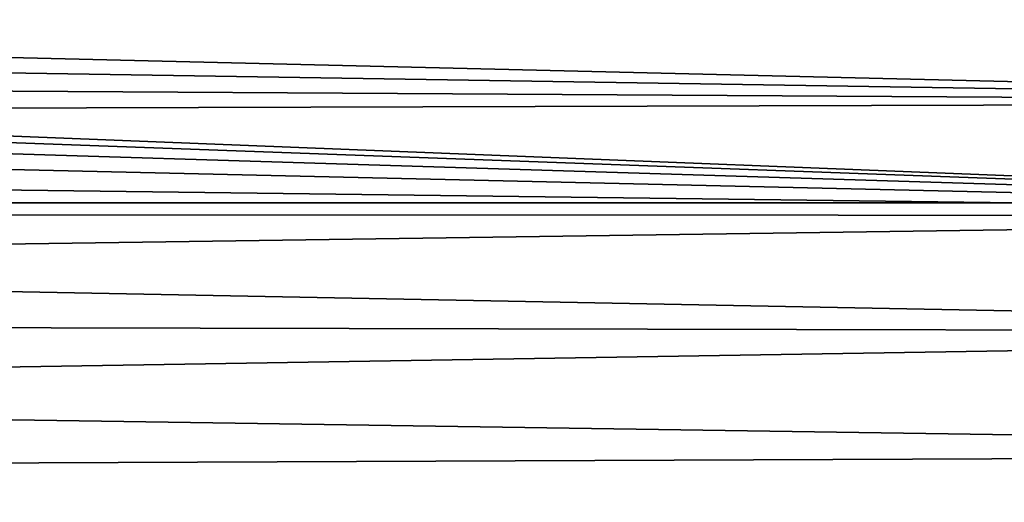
# Model space of a CAD drawing. Header units: metres. Extents: x -22 to 239, y -22 to 22.
# Tile 253 of 256: x 225.42 to 227.7, y 10.25 to 11.37. Entities that reach past the tile are written whole.
import ezdxf

# ---------------------------------------------------------------- set-up
doc = ezdxf.new("R2010")
doc.units = ezdxf.units.M
doc.layers.add('solid_10_151_033_XXX', color=7, linetype='CONTINUOUS')

msp = doc.modelspace()

# ---------------------------------------------------------------- linework, layer by layer
at = {"layer": 'solid_10_151_033_XXX'}
for points in [[(222.771347, 11.800925, 229.115631), (223.350296, 10.943189, 229.326355), (235.491959, 10.94319, 195.967407), (234.91301, 11.800925, 195.756683)], [(221.924316, 11.363371, 187.623734), (221.831329, 11.418055, 187.58989), (229.418274, 11.42863, 190.351318), (229.727356, 11.176141, 190.463806)], [(222.011078, 11.297859, 187.655319), (221.924316, 11.363371, 187.623734), (229.727356, 11.176141, 190.463806)], [(222.090347, 11.222472, 187.684174), (222.011078, 11.297859, 187.655319), (229.727356, 11.176141, 190.463806)], [(224.0112, 11.15921, 188.383301), (222.090347, 11.222472, 187.684174), (229.727356, 11.176141, 190.463806)], [(224.117142, 11.148637, 188.42186), (224.0112, 11.15921, 188.383301), (229.727356, 11.176141, 190.463806), (230.029373, 10.914221, 190.57373)], [(224.117142, 11.148637, 188.42186), (230.029373, 10.914221, 190.57373), (224.221207, 11.125534, 188.459732)], [(224.322159, 11.090177, 188.49649), (224.221207, 11.125534, 188.459732), (230.029373, 10.914221, 190.57373)], [(224.418884, 11.04296, 188.531693), (224.322159, 11.090177, 188.49649), (230.029373, 10.914221, 190.57373)], [(224.509857, 10.984631, 188.564804), (224.418884, 11.04296, 188.531693), (230.029373, 10.914221, 190.57373)], [(224.594299, 10.915674, 188.595535), (224.509857, 10.984631, 188.564804), (230.029373, 10.914221, 190.57373)], [(223.350296, 10.943189, 229.326355), (223.884811, 10.053298, 229.520889), (236.026474, 10.053299, 196.161942), (235.491959, 10.94319, 195.967407)], [(224.670807, 10.837244, 188.623383), (224.594299, 10.915674, 188.595535), (230.029373, 10.914221, 190.57373)], [(224.738693, 10.750069, 188.648087), (224.670807, 10.837244, 188.623383), (230.029373, 10.914221, 190.57373), (230.324097, 10.643054, 190.681015)], [(224.796921, 10.655416, 188.669281), (224.738693, 10.750069, 188.648087), (230.324097, 10.643054, 190.681015)], [(224.844833, 10.554418, 188.686722), (224.796921, 10.655416, 188.669281), (230.324097, 10.643054, 190.681015)], [(224.881836, 10.448277, 188.700195), (224.844833, 10.554418, 188.686722), (230.324097, 10.643054, 190.681015), (230.611328, 10.362844, 190.785553)], [(224.90741, 10.338549, 188.709503), (224.881836, 10.448277, 188.700195), (230.611328, 10.362844, 190.785553)], [(224.92131, 10.226243, 188.714554), (224.90741, 10.338549, 188.709503), (230.611328, 10.362844, 190.785553), (230.890732, 10.073894, 190.887253)]]:
    msp.add_3dface(points, dxfattribs=at)

doc.saveas('drawing.dxf')
